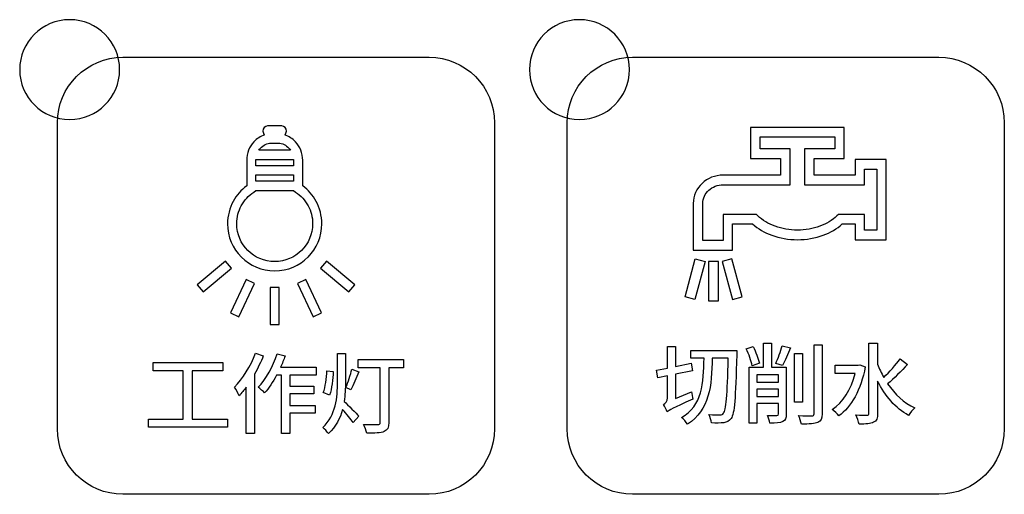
# Model space of a CAD drawing. Header units: millimetres. Extents: x 7320 to 8980, y -2461 to -1618.
# Tile 27 of 92: x 7544 to 7584, y -2251 to -2232. Entities that reach past the tile are written whole.
import ezdxf

# ---------------------------------------------------------------- set-up
doc = ezdxf.new("R2010")
doc.units = ezdxf.units.MM
doc.header["$LTSCALE"] = 3

msp = doc.modelspace()

# ---------------------------------------------------------------- linework, layer by layer
at = {"linetype": 'Continuous', "lineweight": 30}
for points, knots in [([(7546.239, -2232.463), (7547.343, -2232.463), (7548.239, -2233.359), (7548.239, -2234.463), (7548.239, -2234.463), (7548.239, -2235.567), (7547.343, -2236.463), (7546.239, -2236.463), (7546.239, -2236.463), (7545.135, -2236.463), (7544.239, -2235.567), (7544.239, -2234.463), (7544.239, -2234.463), (7544.239, -2233.359), (7545.135, -2232.463), (7546.239, -2232.463)], [0, 0, 0, 0, 0.2, 0.2, 0.2, 0.2, 0.4, 0.4, 0.4, 0.4, 0.6, 0.6, 0.6, 0.6, 1, 1, 1, 1]), ([(7566.642, -2232.463), (7567.747, -2232.463), (7568.642, -2233.359), (7568.642, -2234.463), (7568.642, -2234.463), (7568.642, -2235.567), (7567.747, -2236.463), (7566.642, -2236.463), (7566.642, -2236.463), (7565.538, -2236.463), (7564.642, -2235.567), (7564.642, -2234.463), (7564.642, -2234.463), (7564.642, -2233.359), (7565.538, -2232.463), (7566.642, -2232.463)], [0, 0, 0, 0, 0.2, 0.2, 0.2, 0.2, 0.4, 0.4, 0.4, 0.4, 0.6, 0.6, 0.6, 0.6, 1, 1, 1, 1]), ([(7548.372, -2251.468), (7548.372, -2251.468), (7560.622, -2251.468), (7560.622, -2251.468), (7560.622, -2251.468), (7562.066, -2251.468), (7563.247, -2250.287), (7563.247, -2248.843), (7563.247, -2248.843), (7563.247, -2248.843), (7563.247, -2236.593), (7563.247, -2236.593), (7563.247, -2236.593), (7563.247, -2235.149), (7562.066, -2233.968), (7560.622, -2233.968), (7560.622, -2233.968), (7560.622, -2233.968), (7548.372, -2233.968), (7548.372, -2233.968), (7548.372, -2233.968), (7546.929, -2233.968), (7545.747, -2235.149), (7545.747, -2236.593), (7545.747, -2236.593), (7545.747, -2236.593), (7545.747, -2248.843), (7545.747, -2248.843), (7545.747, -2248.843), (7545.747, -2250.287), (7546.929, -2251.468), (7548.372, -2251.468)], [0, 0, 0, 0, 0.111111, 0.111111, 0.111111, 0.111111, 0.222222, 0.222222, 0.222222, 0.222222, 0.333333, 0.333333, 0.333333, 0.333333, 0.444444, 0.444444, 0.444444, 0.444444, 0.555556, 0.555556, 0.555556, 0.555556, 0.666667, 0.666667, 0.666667, 0.666667, 0.777778, 0.777778, 0.777778, 0.777778, 1, 1, 1, 1]), ([(7568.772, -2251.468), (7568.772, -2251.468), (7581.022, -2251.468), (7581.022, -2251.468), (7581.022, -2251.468), (7582.466, -2251.468), (7583.647, -2250.287), (7583.647, -2248.843), (7583.647, -2248.843), (7583.647, -2248.843), (7583.647, -2236.593), (7583.647, -2236.593), (7583.647, -2236.593), (7583.647, -2235.149), (7582.466, -2233.968), (7581.022, -2233.968), (7581.022, -2233.968), (7581.022, -2233.968), (7568.772, -2233.968), (7568.772, -2233.968), (7568.772, -2233.968), (7567.329, -2233.968), (7566.147, -2235.149), (7566.147, -2236.593), (7566.147, -2236.593), (7566.147, -2236.593), (7566.147, -2248.843), (7566.147, -2248.843), (7566.147, -2248.843), (7566.147, -2250.287), (7567.329, -2251.468), (7568.772, -2251.468)], [0, 0, 0, 0, 0.111111, 0.111111, 0.111111, 0.111111, 0.222222, 0.222222, 0.222222, 0.222222, 0.333333, 0.333333, 0.333333, 0.333333, 0.444444, 0.444444, 0.444444, 0.444444, 0.555556, 0.555556, 0.555556, 0.555556, 0.666667, 0.666667, 0.666667, 0.666667, 0.777778, 0.777778, 0.777778, 0.777778, 1, 1, 1, 1]), ([(7554.157, -2236.719), (7554.157, -2236.719), (7554.733, -2236.719), (7554.733, -2236.719), (7554.733, -2236.719), (7554.833, -2236.719), (7554.915, -2236.811), (7554.915, -2236.922), (7554.915, -2236.922), (7554.915, -2236.922), (7554.915, -2236.922), (7554.915, -2236.922), (7554.915, -2236.922), (7554.915, -2236.986), (7554.888, -2237.043), (7554.847, -2237.08), (7554.847, -2237.08), (7555.014, -2237.131), (7555.164, -2237.228), (7555.283, -2237.358), (7555.283, -2237.358), (7555.457, -2237.548), (7555.566, -2237.809), (7555.566, -2238.094), (7555.566, -2238.094), (7555.566, -2238.094), (7555.566, -2239.114), (7555.566, -2239.114), (7555.566, -2239.114), (7555.789, -2239.279), (7555.974, -2239.493), (7556.107, -2239.739), (7556.107, -2239.739), (7556.25, -2240.005), (7556.332, -2240.309), (7556.332, -2240.632), (7556.332, -2240.632), (7556.332, -2241.153), (7556.121, -2241.624), (7555.779, -2241.966), (7555.779, -2241.966), (7555.779, -2241.966), (7555.779, -2241.965), (7555.779, -2241.965), (7555.779, -2241.965), (7555.437, -2242.307), (7554.965, -2242.519), (7554.445, -2242.519), (7554.445, -2242.519), (7553.924, -2242.519), (7553.453, -2242.307), (7553.111, -2241.966), (7553.111, -2241.966), (7552.77, -2241.624), (7552.558, -2241.153), (7552.558, -2240.632), (7552.558, -2240.632), (7552.558, -2240.309), (7552.64, -2240.005), (7552.783, -2239.739), (7552.783, -2239.739), (7552.916, -2239.493), (7553.101, -2239.279), (7553.325, -2239.114), (7553.325, -2239.114), (7553.325, -2239.114), (7553.325, -2238.094), (7553.325, -2238.094), (7553.325, -2238.094), (7553.325, -2237.809), (7553.433, -2237.548), (7553.607, -2237.358), (7553.607, -2237.358), (7553.726, -2237.228), (7553.876, -2237.131), (7554.043, -2237.08), (7554.043, -2237.08), (7554.002, -2237.043), (7553.976, -2236.986), (7553.976, -2236.922), (7553.976, -2236.922), (7553.976, -2236.922), (7553.976, -2236.922), (7553.976, -2236.922), (7553.976, -2236.922), (7553.976, -2236.811), (7554.057, -2236.719), (7554.157, -2236.719)], [0, 0, 0, 0, 0.043478, 0.043478, 0.043478, 0.043478, 0.086957, 0.086957, 0.086957, 0.086957, 0.130435, 0.130435, 0.130435, 0.130435, 0.173913, 0.173913, 0.173913, 0.173913, 0.217391, 0.217391, 0.217391, 0.217391, 0.26087, 0.26087, 0.26087, 0.26087, 0.304348, 0.304348, 0.304348, 0.304348, 0.347826, 0.347826, 0.347826, 0.347826, 0.391304, 0.391304, 0.391304, 0.391304, 0.434783, 0.434783, 0.434783, 0.434783, 0.478261, 0.478261, 0.478261, 0.478261, 0.521739, 0.521739, 0.521739, 0.521739, 0.565217, 0.565217, 0.565217, 0.565217, 0.608696, 0.608696, 0.608696, 0.608696, 0.652174, 0.652174, 0.652174, 0.652174, 0.695652, 0.695652, 0.695652, 0.695652, 0.73913, 0.73913, 0.73913, 0.73913, 0.782609, 0.782609, 0.782609, 0.782609, 0.826087, 0.826087, 0.826087, 0.826087, 0.869565, 0.869565, 0.869565, 0.869565, 0.913043, 0.913043, 0.913043, 0.913043, 1, 1, 1, 1]), ([(7573.687, -2236.777), (7573.687, -2236.777), (7577.049, -2236.777), (7577.049, -2236.777), (7577.049, -2236.777), (7577.049, -2236.777), (7577.241, -2236.777), (7577.241, -2236.777), (7577.241, -2236.777), (7577.241, -2236.777), (7577.241, -2236.969), (7577.241, -2236.969), (7577.241, -2236.969), (7577.241, -2236.969), (7577.241, -2237.826), (7577.241, -2237.826), (7577.241, -2237.826), (7577.241, -2237.826), (7577.241, -2238.017), (7577.241, -2238.017), (7577.241, -2238.017), (7577.241, -2238.017), (7577.049, -2238.017), (7577.049, -2238.017), (7577.049, -2238.017), (7577.049, -2238.017), (7576.041, -2238.017), (7576.041, -2238.017), (7576.041, -2238.017), (7576.041, -2238.017), (7576.041, -2238.687), (7576.041, -2238.687), (7576.041, -2238.687), (7576.041, -2238.687), (7577.673, -2238.687), (7577.673, -2238.687), (7577.673, -2238.687), (7577.673, -2238.687), (7577.673, -2238.25), (7577.673, -2238.25), (7577.673, -2238.25), (7577.673, -2238.25), (7577.673, -2238.058), (7577.673, -2238.058), (7577.673, -2238.058), (7577.673, -2238.058), (7577.865, -2238.058), (7577.865, -2238.058), (7577.865, -2238.058), (7577.865, -2238.058), (7578.731, -2238.058), (7578.731, -2238.058), (7578.731, -2238.058), (7578.731, -2238.058), (7578.922, -2238.058), (7578.922, -2238.058), (7578.922, -2238.058), (7578.922, -2238.058), (7578.922, -2238.25), (7578.922, -2238.25), (7578.922, -2238.25), (7578.922, -2238.25), (7578.922, -2241.081), (7578.922, -2241.081), (7578.922, -2241.081), (7578.922, -2241.081), (7578.922, -2241.273), (7578.922, -2241.273), (7578.922, -2241.273), (7578.922, -2241.273), (7578.731, -2241.273), (7578.731, -2241.273), (7578.731, -2241.273), (7578.731, -2241.273), (7577.865, -2241.273), (7577.865, -2241.273), (7577.865, -2241.273), (7577.865, -2241.273), (7577.673, -2241.273), (7577.673, -2241.273), (7577.673, -2241.273), (7577.673, -2241.273), (7577.673, -2241.081), (7577.673, -2241.081), (7577.673, -2241.081), (7577.673, -2241.081), (7577.673, -2240.644), (7577.673, -2240.644), (7577.673, -2240.644), (7577.673, -2240.644), (7577.16, -2240.644), (7577.16, -2240.644), (7577.16, -2240.644), (7576.947, -2240.835), (7576.685, -2240.988), (7576.394, -2241.095), (7576.394, -2241.095), (7576.078, -2241.211), (7575.727, -2241.273), (7575.368, -2241.273), (7575.368, -2241.273), (7575.008, -2241.273), (7574.657, -2241.211), (7574.342, -2241.095), (7574.342, -2241.095), (7574.05, -2240.988), (7573.788, -2240.835), (7573.575, -2240.644), (7573.575, -2240.644), (7573.575, -2240.644), (7572.775, -2240.644), (7572.775, -2240.644), (7572.775, -2240.644), (7572.775, -2240.644), (7572.775, -2241.501), (7572.775, -2241.501), (7572.775, -2241.501), (7572.775, -2241.501), (7572.775, -2241.693), (7572.775, -2241.693), (7572.775, -2241.693), (7572.775, -2241.693), (7572.583, -2241.693), (7572.583, -2241.693), (7572.583, -2241.693), (7572.583, -2241.693), (7571.389, -2241.693), (7571.389, -2241.693), (7571.389, -2241.693), (7571.389, -2241.693), (7571.198, -2241.693), (7571.198, -2241.693), (7571.198, -2241.693), (7571.198, -2241.693), (7571.198, -2241.501), (7571.198, -2241.501), (7571.198, -2241.501), (7571.198, -2241.501), (7571.198, -2239.831), (7571.198, -2239.831), (7571.198, -2239.831), (7571.198, -2239.831), (7571.198, -2239.831), (7571.198, -2239.831), (7571.198, -2239.831), (7571.198, -2239.831), (7571.198, -2239.825), (7571.198, -2239.825), (7571.198, -2239.825), (7571.198, -2239.825), (7571.198, -2239.823), (7571.198, -2239.823), (7571.198, -2239.823), (7571.198, -2239.508), (7571.334, -2239.222), (7571.554, -2239.016), (7571.554, -2239.016), (7571.772, -2238.813), (7572.07, -2238.687), (7572.398, -2238.687), (7572.398, -2238.687), (7572.398, -2238.687), (7572.398, -2238.688), (7572.398, -2238.688), (7572.398, -2238.688), (7572.398, -2238.688), (7572.424, -2238.688), (7572.424, -2238.688), (7572.424, -2238.688), (7572.424, -2238.688), (7572.424, -2238.687), (7572.424, -2238.687), (7572.424, -2238.687), (7572.424, -2238.687), (7573.351, -2238.687), (7573.351, -2238.687), (7573.351, -2238.687), (7573.351, -2238.687), (7574.696, -2238.687), (7574.696, -2238.687), (7574.696, -2238.687), (7574.696, -2238.687), (7574.696, -2238.017), (7574.696, -2238.017), (7574.696, -2238.017), (7574.696, -2238.017), (7573.687, -2238.017), (7573.687, -2238.017), (7573.687, -2238.017), (7573.687, -2238.017), (7573.495, -2238.017), (7573.495, -2238.017), (7573.495, -2238.017), (7573.495, -2238.017), (7573.495, -2237.826), (7573.495, -2237.826), (7573.495, -2237.826), (7573.495, -2237.826), (7573.495, -2236.969), (7573.495, -2236.969), (7573.495, -2236.969), (7573.495, -2236.969), (7573.495, -2236.777), (7573.495, -2236.777), (7573.495, -2236.777), (7573.495, -2236.777), (7573.687, -2236.777), (7573.687, -2236.777)], [0, 0, 0, 0, 0.018868, 0.018868, 0.018868, 0.018868, 0.037736, 0.037736, 0.037736, 0.037736, 0.056604, 0.056604, 0.056604, 0.056604, 0.075472, 0.075472, 0.075472, 0.075472, 0.09434, 0.09434, 0.09434, 0.09434, 0.113208, 0.113208, 0.113208, 0.113208, 0.132075, 0.132075, 0.132075, 0.132075, 0.150943, 0.150943, 0.150943, 0.150943, 0.169811, 0.169811, 0.169811, 0.169811, 0.188679, 0.188679, 0.188679, 0.188679, 0.207547, 0.207547, 0.207547, 0.207547, 0.226415, 0.226415, 0.226415, 0.226415, 0.245283, 0.245283, 0.245283, 0.245283, 0.264151, 0.264151, 0.264151, 0.264151, 0.283019, 0.283019, 0.283019, 0.283019, 0.301887, 0.301887, 0.301887, 0.301887, 0.320755, 0.320755, 0.320755, 0.320755, 0.339623, 0.339623, 0.339623, 0.339623, 0.358491, 0.358491, 0.358491, 0.358491, 0.377358, 0.377358, 0.377358, 0.377359, 0.396226, 0.396226, 0.396226, 0.396226, 0.415094, 0.415094, 0.415094, 0.415094, 0.433962, 0.433962, 0.433962, 0.433962, 0.45283, 0.45283, 0.45283, 0.45283, 0.471698, 0.471698, 0.471698, 0.471698, 0.490566, 0.490566, 0.490566, 0.490566, 0.509434, 0.509434, 0.509434, 0.509434, 0.528302, 0.528302, 0.528302, 0.528302, 0.54717, 0.54717, 0.54717, 0.54717, 0.566038, 0.566038, 0.566038, 0.566038, 0.584906, 0.584906, 0.584906, 0.584906, 0.603774, 0.603774, 0.603774, 0.603774, 0.622642, 0.622642, 0.622642, 0.622642, 0.641509, 0.641509, 0.641509, 0.641509, 0.660377, 0.660377, 0.660377, 0.660377, 0.679245, 0.679245, 0.679245, 0.679245, 0.698113, 0.698113, 0.698113, 0.698113, 0.716981, 0.716981, 0.716981, 0.716981, 0.735849, 0.735849, 0.735849, 0.735849, 0.754717, 0.754717, 0.754717, 0.754717, 0.773585, 0.773585, 0.773585, 0.773585, 0.792453, 0.792453, 0.792453, 0.792453, 0.811321, 0.811321, 0.811321, 0.811321, 0.830189, 0.830189, 0.830189, 0.830189, 0.849057, 0.849057, 0.849057, 0.849057, 0.867925, 0.867925, 0.867925, 0.867925, 0.886792, 0.886792, 0.886792, 0.886792, 0.90566, 0.90566, 0.90566, 0.90566, 0.924528, 0.924528, 0.924528, 0.924528, 0.943396, 0.943396, 0.943396, 0.943396, 0.962264, 0.962264, 0.962264, 0.962264, 1, 1, 1, 1]), ([(7576.858, -2237.16), (7576.858, -2237.16), (7573.879, -2237.16), (7573.879, -2237.16), (7573.879, -2237.16), (7573.879, -2237.16), (7573.879, -2237.634), (7573.879, -2237.634), (7573.879, -2237.634), (7573.879, -2237.634), (7574.888, -2237.634), (7574.888, -2237.634), (7574.888, -2237.634), (7574.888, -2237.634), (7575.08, -2237.634), (7575.08, -2237.634), (7575.08, -2237.634), (7575.08, -2237.634), (7575.08, -2237.826), (7575.08, -2237.826), (7575.08, -2237.826), (7575.08, -2237.826), (7575.08, -2238.879), (7575.08, -2238.879), (7575.08, -2238.879), (7575.08, -2238.879), (7575.08, -2239.071), (7575.08, -2239.071), (7575.08, -2239.071), (7575.08, -2239.071), (7574.888, -2239.071), (7574.888, -2239.071), (7574.888, -2239.071), (7574.888, -2239.071), (7573.351, -2239.071), (7573.351, -2239.071), (7573.351, -2239.071), (7573.351, -2239.071), (7572.424, -2239.071), (7572.424, -2239.071), (7572.424, -2239.071), (7572.424, -2239.071), (7572.424, -2239.07), (7572.424, -2239.07), (7572.424, -2239.07), (7572.424, -2239.07), (7572.398, -2239.07), (7572.398, -2239.07), (7572.398, -2239.07), (7572.398, -2239.07), (7572.398, -2239.071), (7572.398, -2239.071), (7572.398, -2239.071), (7572.169, -2239.071), (7571.963, -2239.156), (7571.815, -2239.295), (7571.815, -2239.295), (7571.671, -2239.43), (7571.581, -2239.617), (7571.581, -2239.823), (7571.581, -2239.823), (7571.581, -2239.823), (7571.58, -2239.823), (7571.58, -2239.823), (7571.58, -2239.823), (7571.58, -2239.823), (7571.581, -2239.829), (7571.581, -2239.829), (7571.581, -2239.829), (7571.581, -2239.829), (7571.581, -2239.831), (7571.581, -2239.831), (7571.581, -2239.831), (7571.581, -2239.831), (7571.581, -2241.309), (7571.581, -2241.309), (7571.581, -2241.309), (7571.581, -2241.309), (7572.392, -2241.309), (7572.392, -2241.309), (7572.392, -2241.309), (7572.392, -2241.309), (7572.392, -2240.452), (7572.392, -2240.452), (7572.392, -2240.452), (7572.392, -2240.452), (7572.392, -2240.26), (7572.392, -2240.26), (7572.392, -2240.26), (7572.392, -2240.26), (7572.583, -2240.26), (7572.583, -2240.26), (7572.583, -2240.26), (7572.583, -2240.26), (7573.65, -2240.26), (7573.65, -2240.26), (7573.65, -2240.26), (7573.65, -2240.26), (7573.728, -2240.26), (7573.728, -2240.26), (7573.728, -2240.26), (7573.728, -2240.26), (7573.784, -2240.315), (7573.784, -2240.315), (7573.784, -2240.315), (7573.967, -2240.494), (7574.204, -2240.637), (7574.474, -2240.735), (7574.474, -2240.735), (7574.746, -2240.835), (7575.052, -2240.89), (7575.368, -2240.89), (7575.368, -2240.89), (7575.683, -2240.89), (7575.989, -2240.835), (7576.262, -2240.735), (7576.262, -2240.735), (7576.531, -2240.637), (7576.769, -2240.494), (7576.951, -2240.315), (7576.951, -2240.315), (7576.951, -2240.315), (7577.007, -2240.26), (7577.007, -2240.26), (7577.007, -2240.26), (7577.007, -2240.26), (7577.085, -2240.26), (7577.085, -2240.26), (7577.085, -2240.26), (7577.085, -2240.26), (7577.865, -2240.26), (7577.865, -2240.26), (7577.865, -2240.26), (7577.865, -2240.26), (7578.057, -2240.26), (7578.057, -2240.26), (7578.057, -2240.26), (7578.057, -2240.26), (7578.057, -2240.452), (7578.057, -2240.452), (7578.057, -2240.452), (7578.057, -2240.452), (7578.057, -2240.89), (7578.057, -2240.89), (7578.057, -2240.89), (7578.057, -2240.89), (7578.539, -2240.89), (7578.539, -2240.89), (7578.539, -2240.89), (7578.539, -2240.89), (7578.539, -2238.442), (7578.539, -2238.442), (7578.539, -2238.442), (7578.539, -2238.442), (7578.057, -2238.442), (7578.057, -2238.442), (7578.057, -2238.442), (7578.057, -2238.442), (7578.057, -2238.879), (7578.057, -2238.879), (7578.057, -2238.879), (7578.057, -2238.879), (7578.057, -2239.071), (7578.057, -2239.071), (7578.057, -2239.071), (7578.057, -2239.071), (7577.865, -2239.071), (7577.865, -2239.071), (7577.865, -2239.071), (7577.865, -2239.071), (7575.849, -2239.071), (7575.849, -2239.071), (7575.849, -2239.071), (7575.849, -2239.071), (7575.657, -2239.071), (7575.657, -2239.071), (7575.657, -2239.071), (7575.657, -2239.071), (7575.657, -2238.879), (7575.657, -2238.879), (7575.657, -2238.879), (7575.657, -2238.879), (7575.657, -2237.826), (7575.657, -2237.826), (7575.657, -2237.826), (7575.657, -2237.826), (7575.657, -2237.634), (7575.657, -2237.634), (7575.657, -2237.634), (7575.657, -2237.634), (7575.849, -2237.634), (7575.849, -2237.634), (7575.849, -2237.634), (7575.849, -2237.634), (7576.858, -2237.634), (7576.858, -2237.634), (7576.858, -2237.634), (7576.858, -2237.634), (7576.858, -2237.16), (7576.858, -2237.16)], [0, 0, 0, 0, 0.019608, 0.019608, 0.019608, 0.019608, 0.039216, 0.039216, 0.039216, 0.039216, 0.058824, 0.058824, 0.058824, 0.058824, 0.078431, 0.078431, 0.078431, 0.078431, 0.098039, 0.098039, 0.098039, 0.098039, 0.117647, 0.117647, 0.117647, 0.117647, 0.137255, 0.137255, 0.137255, 0.137255, 0.156863, 0.156863, 0.156863, 0.156863, 0.176471, 0.176471, 0.176471, 0.176471, 0.196078, 0.196078, 0.196078, 0.196078, 0.215686, 0.215686, 0.215686, 0.215686, 0.235294, 0.235294, 0.235294, 0.235294, 0.254902, 0.254902, 0.254902, 0.254902, 0.27451, 0.27451, 0.27451, 0.27451, 0.294118, 0.294118, 0.294118, 0.294118, 0.313725, 0.313725, 0.313725, 0.313726, 0.333333, 0.333333, 0.333333, 0.333333, 0.352941, 0.352941, 0.352941, 0.352941, 0.372549, 0.372549, 0.372549, 0.372549, 0.392157, 0.392157, 0.392157, 0.392157, 0.411765, 0.411765, 0.411765, 0.411765, 0.431373, 0.431373, 0.431373, 0.431373, 0.45098, 0.45098, 0.45098, 0.45098, 0.470588, 0.470588, 0.470588, 0.470588, 0.490196, 0.490196, 0.490196, 0.490196, 0.509804, 0.509804, 0.509804, 0.509804, 0.529412, 0.529412, 0.529412, 0.529412, 0.54902, 0.54902, 0.54902, 0.54902, 0.568627, 0.568627, 0.568627, 0.568627, 0.588235, 0.588235, 0.588235, 0.588235, 0.607843, 0.607843, 0.607843, 0.607843, 0.627451, 0.627451, 0.627451, 0.627451, 0.647059, 0.647059, 0.647059, 0.647059, 0.666667, 0.666667, 0.666667, 0.666667, 0.686275, 0.686275, 0.686275, 0.686275, 0.705882, 0.705882, 0.705882, 0.705882, 0.72549, 0.72549, 0.72549, 0.72549, 0.745098, 0.745098, 0.745098, 0.745098, 0.764706, 0.764706, 0.764706, 0.764706, 0.784314, 0.784314, 0.784314, 0.784314, 0.803922, 0.803922, 0.803922, 0.803922, 0.823529, 0.823529, 0.823529, 0.823529, 0.843137, 0.843137, 0.843137, 0.843137, 0.862745, 0.862745, 0.862745, 0.862745, 0.882353, 0.882353, 0.882353, 0.882353, 0.901961, 0.901961, 0.901961, 0.901961, 0.921569, 0.921569, 0.921569, 0.921569, 0.941176, 0.941176, 0.941176, 0.941176, 0.960784, 0.960784, 0.960784, 0.960784, 1, 1, 1, 1]), ([(7555.077, -2237.688), (7555.058, -2237.658), (7555.036, -2237.63), (7555.013, -2237.605), (7555.013, -2237.605), (7554.903, -2237.485), (7554.751, -2237.41), (7554.586, -2237.41), (7554.586, -2237.41), (7554.586, -2237.41), (7554.305, -2237.41), (7554.305, -2237.41), (7554.305, -2237.41), (7554.139, -2237.41), (7553.988, -2237.485), (7553.878, -2237.605), (7553.878, -2237.605), (7553.854, -2237.63), (7553.832, -2237.658), (7553.813, -2237.688), (7553.813, -2237.688), (7553.813, -2237.688), (7555.077, -2237.688), (7555.077, -2237.688)], [0, 0, 0, 0, 0.142857, 0.142857, 0.142857, 0.142857, 0.285714, 0.285714, 0.285714, 0.285714, 0.428571, 0.428571, 0.428571, 0.428571, 0.571429, 0.571429, 0.571429, 0.571429, 0.714286, 0.714286, 0.714286, 0.714286, 1, 1, 1, 1]), ([(7555.198, -2238.312), (7555.198, -2238.312), (7555.198, -2238.094), (7555.198, -2238.094), (7555.198, -2238.094), (7555.198, -2238.081), (7555.197, -2238.068), (7555.197, -2238.055), (7555.197, -2238.055), (7555.197, -2238.055), (7553.694, -2238.055), (7553.694, -2238.055), (7553.694, -2238.055), (7553.693, -2238.068), (7553.693, -2238.081), (7553.693, -2238.094), (7553.693, -2238.094), (7553.693, -2238.094), (7553.693, -2238.312), (7553.693, -2238.312), (7553.693, -2238.312), (7553.693, -2238.312), (7555.198, -2238.312), (7555.198, -2238.312)], [0, 0, 0, 0, 0.142857, 0.142857, 0.142857, 0.142857, 0.285714, 0.285714, 0.285714, 0.285714, 0.428571, 0.428571, 0.428571, 0.428571, 0.571429, 0.571429, 0.571429, 0.571429, 0.714286, 0.714286, 0.714286, 0.714286, 1, 1, 1, 1]), ([(7555.198, -2238.935), (7555.198, -2238.935), (7555.198, -2238.679), (7555.198, -2238.679), (7555.198, -2238.679), (7555.198, -2238.679), (7553.693, -2238.679), (7553.693, -2238.679), (7553.693, -2238.679), (7553.693, -2238.679), (7553.693, -2238.935), (7553.693, -2238.935), (7553.693, -2238.935), (7553.693, -2238.935), (7555.198, -2238.935), (7555.198, -2238.935)], [0, 0, 0, 0, 0.2, 0.2, 0.2, 0.2, 0.4, 0.4, 0.4, 0.4, 0.6, 0.6, 0.6, 0.6, 1, 1, 1, 1]), ([(7555.783, -2239.912), (7555.664, -2239.69), (7555.49, -2239.501), (7555.28, -2239.363), (7555.28, -2239.363), (7555.28, -2239.363), (7555.198, -2239.308), (7555.198, -2239.308), (7555.198, -2239.308), (7555.198, -2239.308), (7555.198, -2239.303), (7555.198, -2239.303), (7555.198, -2239.303), (7555.198, -2239.303), (7553.693, -2239.303), (7553.693, -2239.303), (7553.693, -2239.303), (7553.693, -2239.303), (7553.693, -2239.308), (7553.693, -2239.308), (7553.693, -2239.308), (7553.693, -2239.308), (7553.61, -2239.363), (7553.61, -2239.363), (7553.61, -2239.363), (7553.4, -2239.501), (7553.226, -2239.69), (7553.107, -2239.912), (7553.107, -2239.912), (7552.992, -2240.126), (7552.926, -2240.371), (7552.926, -2240.632), (7552.926, -2240.632), (7552.926, -2241.051), (7553.096, -2241.431), (7553.371, -2241.706), (7553.371, -2241.706), (7553.646, -2241.981), (7554.026, -2242.151), (7554.445, -2242.151), (7554.445, -2242.151), (7554.865, -2242.151), (7555.245, -2241.981), (7555.519, -2241.706), (7555.519, -2241.706), (7555.519, -2241.706), (7555.519, -2241.706), (7555.519, -2241.706), (7555.519, -2241.706), (7555.794, -2241.431), (7555.964, -2241.051), (7555.964, -2240.632), (7555.964, -2240.632), (7555.964, -2240.371), (7555.899, -2240.126), (7555.783, -2239.912)], [0, 0, 0, 0, 0.066667, 0.066667, 0.066667, 0.066667, 0.133333, 0.133333, 0.133333, 0.133333, 0.2, 0.2, 0.2, 0.2, 0.266667, 0.266667, 0.266667, 0.266667, 0.333333, 0.333333, 0.333333, 0.333333, 0.4, 0.4, 0.4, 0.4, 0.466667, 0.466667, 0.466667, 0.466667, 0.533333, 0.533333, 0.533333, 0.533333, 0.6, 0.6, 0.6, 0.6, 0.666667, 0.666667, 0.666667, 0.666667, 0.733333, 0.733333, 0.733333, 0.733333, 0.8, 0.8, 0.8, 0.8, 0.866667, 0.866667, 0.866667, 0.866667, 1, 1, 1, 1]), ([(7552.711, -2242.414), (7552.711, -2242.414), (7551.581, -2243.363), (7551.581, -2243.363), (7551.581, -2243.363), (7551.581, -2243.363), (7551.345, -2243.081), (7551.345, -2243.081), (7551.345, -2243.081), (7551.345, -2243.081), (7552.476, -2242.133), (7552.476, -2242.133), (7552.476, -2242.133), (7552.476, -2242.133), (7552.711, -2242.414), (7552.711, -2242.414)], [0, 0, 0, 0, 0.2, 0.2, 0.2, 0.2, 0.4, 0.4, 0.4, 0.4, 0.6, 0.6, 0.6, 0.6, 1, 1, 1, 1]), ([(7556.519, -2242.133), (7556.519, -2242.133), (7557.65, -2243.081), (7557.65, -2243.081), (7557.65, -2243.081), (7557.65, -2243.081), (7557.414, -2243.363), (7557.414, -2243.363), (7557.414, -2243.363), (7557.414, -2243.363), (7556.284, -2242.414), (7556.284, -2242.414), (7556.284, -2242.414), (7556.284, -2242.414), (7556.519, -2242.133), (7556.519, -2242.133)], [0, 0, 0, 0, 0.2, 0.2, 0.2, 0.2, 0.4, 0.4, 0.4, 0.4, 0.6, 0.6, 0.6, 0.6, 1, 1, 1, 1]), ([(7571.669, -2242.145), (7571.669, -2242.145), (7571.281, -2242.042), (7571.281, -2242.042), (7571.281, -2242.042), (7571.281, -2242.042), (7570.873, -2243.567), (7570.873, -2243.567), (7570.873, -2243.567), (7570.873, -2243.567), (7571.26, -2243.671), (7571.26, -2243.671), (7571.26, -2243.671), (7571.26, -2243.671), (7571.669, -2242.145), (7571.669, -2242.145)], [0, 0, 0, 0, 0.2, 0.2, 0.2, 0.2, 0.4, 0.4, 0.4, 0.4, 0.6, 0.6, 0.6, 0.6, 1, 1, 1, 1]), ([(7571.81, -2242.145), (7571.81, -2242.145), (7572.211, -2242.145), (7572.211, -2242.145), (7572.211, -2242.145), (7572.211, -2242.145), (7572.211, -2243.724), (7572.211, -2243.724), (7572.211, -2243.724), (7572.211, -2243.724), (7571.81, -2243.724), (7571.81, -2243.724), (7571.81, -2243.724), (7571.81, -2243.724), (7571.81, -2242.145), (7571.81, -2242.145)], [0, 0, 0, 0, 0.2, 0.2, 0.2, 0.2, 0.4, 0.4, 0.4, 0.4, 0.6, 0.6, 0.6, 0.6, 1, 1, 1, 1]), ([(7572.357, -2242.145), (7572.357, -2242.145), (7572.744, -2242.042), (7572.744, -2242.042), (7572.744, -2242.042), (7572.744, -2242.042), (7573.153, -2243.567), (7573.153, -2243.567), (7573.153, -2243.567), (7573.153, -2243.567), (7572.766, -2243.671), (7572.766, -2243.671), (7572.766, -2243.671), (7572.766, -2243.671), (7572.357, -2242.145), (7572.357, -2242.145)], [0, 0, 0, 0, 0.2, 0.2, 0.2, 0.2, 0.4, 0.4, 0.4, 0.4, 0.6, 0.6, 0.6, 0.6, 1, 1, 1, 1]), ([(7553.637, -2243.024), (7553.637, -2243.024), (7553.014, -2244.362), (7553.014, -2244.362), (7553.014, -2244.362), (7553.014, -2244.362), (7552.68, -2244.206), (7552.68, -2244.206), (7552.68, -2244.206), (7552.68, -2244.206), (7553.304, -2242.869), (7553.304, -2242.869), (7553.304, -2242.869), (7553.304, -2242.869), (7553.637, -2243.024), (7553.637, -2243.024)], [0, 0, 0, 0, 0.2, 0.2, 0.2, 0.2, 0.4, 0.4, 0.4, 0.4, 0.6, 0.6, 0.6, 0.6, 1, 1, 1, 1]), ([(7555.691, -2242.869), (7555.691, -2242.869), (7556.315, -2244.206), (7556.315, -2244.206), (7556.315, -2244.206), (7556.315, -2244.206), (7555.981, -2244.362), (7555.981, -2244.362), (7555.981, -2244.362), (7555.981, -2244.362), (7555.358, -2243.024), (7555.358, -2243.024), (7555.358, -2243.024), (7555.358, -2243.024), (7555.691, -2242.869), (7555.691, -2242.869)], [0, 0, 0, 0, 0.2, 0.2, 0.2, 0.2, 0.4, 0.4, 0.4, 0.4, 0.6, 0.6, 0.6, 0.6, 1, 1, 1, 1]), ([(7554.629, -2243.186), (7554.629, -2243.186), (7554.629, -2244.662), (7554.629, -2244.662), (7554.629, -2244.662), (7554.629, -2244.662), (7554.261, -2244.662), (7554.261, -2244.662), (7554.261, -2244.662), (7554.261, -2244.662), (7554.261, -2243.186), (7554.261, -2243.186), (7554.261, -2243.186), (7554.261, -2243.186), (7554.629, -2243.186), (7554.629, -2243.186)], [0, 0, 0, 0, 0.2, 0.2, 0.2, 0.2, 0.4, 0.4, 0.4, 0.4, 0.6, 0.6, 0.6, 0.6, 1, 1, 1, 1]), ([(7574.92, -2246.373), (7574.92, -2246.373), (7574.331, -2246.373), (7574.331, -2246.373), (7574.331, -2246.373), (7574.331, -2246.373), (7574.331, -2245.414), (7574.331, -2245.414), (7574.331, -2245.414), (7574.331, -2245.414), (7574.007, -2245.414), (7574.007, -2245.414), (7574.007, -2245.414), (7574.007, -2245.414), (7574.007, -2246.373), (7574.007, -2246.373), (7574.007, -2246.373), (7574.007, -2246.373), (7573.439, -2246.373), (7573.439, -2246.373), (7573.439, -2246.373), (7573.439, -2246.373), (7573.439, -2248.624), (7573.439, -2248.624), (7573.439, -2248.624), (7573.439, -2248.624), (7573.749, -2248.624), (7573.749, -2248.624), (7573.749, -2248.624), (7573.749, -2248.624), (7573.749, -2247.834), (7573.749, -2247.834), (7573.749, -2247.834), (7573.749, -2247.834), (7574.606, -2247.834), (7574.606, -2247.834), (7574.606, -2247.834), (7574.606, -2247.834), (7574.606, -2248.25), (7574.606, -2248.25), (7574.606, -2248.25), (7574.606, -2248.299), (7574.589, -2248.313), (7574.539, -2248.317), (7574.539, -2248.317), (7574.494, -2248.317), (7574.331, -2248.317), (7574.169, -2248.31), (7574.169, -2248.31), (7574.208, -2248.391), (7574.25, -2248.529), (7574.261, -2248.613), (7574.261, -2248.613), (7574.515, -2248.617), (7574.673, -2248.61), (7574.779, -2248.557), (7574.779, -2248.557), (7574.889, -2248.511), (7574.92, -2248.416), (7574.92, -2248.257), (7574.92, -2248.257), (7574.92, -2248.257), (7574.92, -2246.373), (7574.92, -2246.373)], [0, 0, 0, 0, 0.058824, 0.058824, 0.058824, 0.058824, 0.117647, 0.117647, 0.117647, 0.117647, 0.176471, 0.176471, 0.176471, 0.176471, 0.235294, 0.235294, 0.235294, 0.235294, 0.294118, 0.294118, 0.294118, 0.294118, 0.352941, 0.352941, 0.352941, 0.352941, 0.411765, 0.411765, 0.411765, 0.411765, 0.470588, 0.470588, 0.470588, 0.470588, 0.529412, 0.529412, 0.529412, 0.529412, 0.588235, 0.588235, 0.588235, 0.588235, 0.647059, 0.647059, 0.647059, 0.647059, 0.705882, 0.705882, 0.705882, 0.705882, 0.764706, 0.764706, 0.764706, 0.764706, 0.823529, 0.823529, 0.823529, 0.823529, 0.882353, 0.882353, 0.882353, 0.882353, 1, 1, 1, 1]), ([(7576.035, -2245.481), (7576.035, -2245.481), (7576.035, -2248.239), (7576.035, -2248.239), (7576.035, -2248.239), (7576.035, -2248.303), (7576.007, -2248.324), (7575.943, -2248.324), (7575.943, -2248.324), (7575.869, -2248.328), (7575.647, -2248.328), (7575.411, -2248.317), (7575.411, -2248.317), (7575.457, -2248.409), (7575.51, -2248.564), (7575.527, -2248.656), (7575.527, -2248.656), (7575.848, -2248.656), (7576.06, -2248.645), (7576.187, -2248.592), (7576.187, -2248.592), (7576.307, -2248.539), (7576.36, -2248.444), (7576.36, -2248.239), (7576.36, -2248.239), (7576.36, -2248.239), (7576.36, -2245.481), (7576.36, -2245.481), (7576.36, -2245.481), (7576.36, -2245.481), (7576.035, -2245.481), (7576.035, -2245.481)], [0, 0, 0, 0, 0.111111, 0.111111, 0.111111, 0.111111, 0.222222, 0.222222, 0.222222, 0.222222, 0.333333, 0.333333, 0.333333, 0.333333, 0.444444, 0.444444, 0.444444, 0.444444, 0.555556, 0.555556, 0.555556, 0.555556, 0.666667, 0.666667, 0.666667, 0.666667, 0.777778, 0.777778, 0.777778, 0.777778, 1, 1, 1, 1]), ([(7579.476, -2246.049), (7579.31, -2246.282), (7579.049, -2246.571), (7578.824, -2246.786), (7578.824, -2246.786), (7578.725, -2246.617), (7578.644, -2246.44), (7578.577, -2246.26), (7578.577, -2246.26), (7578.577, -2246.26), (7578.577, -2245.417), (7578.577, -2245.417), (7578.577, -2245.417), (7578.577, -2245.417), (7578.231, -2245.417), (7578.231, -2245.417), (7578.231, -2245.417), (7578.231, -2245.417), (7578.231, -2248.222), (7578.231, -2248.222), (7578.231, -2248.222), (7578.231, -2248.282), (7578.206, -2248.299), (7578.15, -2248.299), (7578.15, -2248.299), (7578.09, -2248.303), (7577.906, -2248.303), (7577.709, -2248.292), (7577.709, -2248.292), (7577.762, -2248.391), (7577.815, -2248.56), (7577.832, -2248.659), (7577.832, -2248.659), (7578.107, -2248.659), (7578.294, -2248.645), (7578.414, -2248.585), (7578.414, -2248.585), (7578.534, -2248.529), (7578.577, -2248.423), (7578.577, -2248.222), (7578.577, -2248.222), (7578.577, -2248.222), (7578.577, -2246.934), (7578.577, -2246.934), (7578.577, -2246.934), (7578.876, -2247.53), (7579.293, -2248.028), (7579.818, -2248.306), (7579.818, -2248.306), (7579.871, -2248.208), (7579.984, -2248.074), (7580.062, -2248.007), (7580.062, -2248.007), (7579.635, -2247.809), (7579.261, -2247.46), (7578.979, -2247.04), (7578.979, -2247.04), (7579.226, -2246.832), (7579.533, -2246.528), (7579.776, -2246.264), (7579.776, -2246.264), (7579.776, -2246.264), (7579.476, -2246.049), (7579.476, -2246.049)], [0, 0, 0, 0, 0.058824, 0.058824, 0.058824, 0.058824, 0.117647, 0.117647, 0.117647, 0.117647, 0.176471, 0.176471, 0.176471, 0.176471, 0.235294, 0.235294, 0.235294, 0.235294, 0.294118, 0.294118, 0.294118, 0.294118, 0.352941, 0.352941, 0.352941, 0.352941, 0.411765, 0.411765, 0.411765, 0.411765, 0.470588, 0.470588, 0.470588, 0.470588, 0.529412, 0.529412, 0.529412, 0.529412, 0.588235, 0.588235, 0.588235, 0.588235, 0.647059, 0.647059, 0.647059, 0.647059, 0.705882, 0.705882, 0.705882, 0.705882, 0.764706, 0.764706, 0.764706, 0.764706, 0.823529, 0.823529, 0.823529, 0.823529, 0.882353, 0.882353, 0.882353, 0.882353, 1, 1, 1, 1]), ([(7553.676, -2245.818), (7553.485, -2246.333), (7553.171, -2246.848), (7552.836, -2247.18), (7552.836, -2247.18), (7552.892, -2247.254), (7552.988, -2247.437), (7553.019, -2247.518), (7553.019, -2247.518), (7553.118, -2247.416), (7553.217, -2247.3), (7553.309, -2247.173), (7553.309, -2247.173), (7553.309, -2247.173), (7553.309, -2249.035), (7553.309, -2249.035), (7553.309, -2249.035), (7553.309, -2249.035), (7553.64, -2249.035), (7553.64, -2249.035), (7553.64, -2249.035), (7553.64, -2249.035), (7553.64, -2246.654), (7553.64, -2246.654), (7553.64, -2246.654), (7553.774, -2246.418), (7553.894, -2246.164), (7553.99, -2245.917), (7553.99, -2245.917), (7553.99, -2245.917), (7553.676, -2245.818), (7553.676, -2245.818)], [0, 0, 0, 0, 0.111111, 0.111111, 0.111111, 0.111111, 0.222222, 0.222222, 0.222222, 0.222222, 0.333333, 0.333333, 0.333333, 0.333333, 0.444444, 0.444444, 0.444444, 0.444444, 0.555556, 0.555556, 0.555556, 0.555556, 0.666667, 0.666667, 0.666667, 0.666667, 0.777778, 0.777778, 0.777778, 0.777778, 1, 1, 1, 1]), ([(7556.099, -2246.696), (7556.099, -2246.696), (7556.099, -2246.382), (7556.099, -2246.382), (7556.099, -2246.382), (7556.099, -2246.382), (7554.681, -2246.382), (7554.681, -2246.382), (7554.681, -2246.382), (7554.748, -2246.234), (7554.808, -2246.079), (7554.864, -2245.927), (7554.864, -2245.927), (7554.864, -2245.927), (7554.55, -2245.843), (7554.55, -2245.843), (7554.55, -2245.843), (7554.381, -2246.351), (7554.099, -2246.859), (7553.788, -2247.183), (7553.788, -2247.183), (7553.863, -2247.233), (7553.99, -2247.349), (7554.042, -2247.405), (7554.042, -2247.405), (7554.212, -2247.219), (7554.374, -2246.972), (7554.522, -2246.696), (7554.522, -2246.696), (7554.522, -2246.696), (7554.72, -2246.696), (7554.72, -2246.696), (7554.72, -2246.696), (7554.72, -2246.696), (7554.72, -2249.039), (7554.72, -2249.039), (7554.72, -2249.039), (7554.72, -2249.039), (7555.055, -2249.039), (7555.055, -2249.039), (7555.055, -2249.039), (7555.055, -2249.039), (7555.055, -2248.22), (7555.055, -2248.22), (7555.055, -2248.22), (7555.055, -2248.22), (7556.064, -2248.22), (7556.064, -2248.22), (7556.064, -2248.22), (7556.064, -2248.22), (7556.064, -2247.913), (7556.064, -2247.913), (7556.064, -2247.913), (7556.064, -2247.913), (7555.055, -2247.913), (7555.055, -2247.913), (7555.055, -2247.913), (7555.055, -2247.913), (7555.055, -2247.444), (7555.055, -2247.444), (7555.055, -2247.444), (7555.055, -2247.444), (7556.014, -2247.444), (7556.014, -2247.444), (7556.014, -2247.444), (7556.014, -2247.444), (7556.014, -2247.144), (7556.014, -2247.144), (7556.014, -2247.144), (7556.014, -2247.144), (7555.055, -2247.144), (7555.055, -2247.144), (7555.055, -2247.144), (7555.055, -2247.144), (7555.055, -2246.696), (7555.055, -2246.696), (7555.055, -2246.696), (7555.055, -2246.696), (7556.099, -2246.696), (7556.099, -2246.696)], [0, 0, 0, 0, 0.047619, 0.047619, 0.047619, 0.047619, 0.095238, 0.095238, 0.095238, 0.095238, 0.142857, 0.142857, 0.142857, 0.142857, 0.190476, 0.190476, 0.190476, 0.190476, 0.238095, 0.238095, 0.238095, 0.238095, 0.285714, 0.285714, 0.285714, 0.285714, 0.333333, 0.333333, 0.333333, 0.333333, 0.380952, 0.380952, 0.380952, 0.380952, 0.428571, 0.428571, 0.428571, 0.428571, 0.47619, 0.47619, 0.47619, 0.47619, 0.52381, 0.52381, 0.52381, 0.52381, 0.571429, 0.571429, 0.571429, 0.571429, 0.619048, 0.619048, 0.619048, 0.619048, 0.666667, 0.666667, 0.666667, 0.666667, 0.714286, 0.714286, 0.714286, 0.714286, 0.761905, 0.761905, 0.761905, 0.761905, 0.809524, 0.809524, 0.809524, 0.809524, 0.857143, 0.857143, 0.857143, 0.857143, 0.904762, 0.904762, 0.904762, 0.904762, 1, 1, 1, 1]), ([(7557.275, -2245.829), (7557.275, -2245.829), (7556.961, -2245.829), (7556.961, -2245.829), (7556.961, -2245.829), (7556.961, -2245.829), (7556.961, -2246.968), (7556.961, -2246.968), (7556.961, -2246.968), (7556.961, -2247.596), (7556.901, -2248.28), (7556.369, -2248.792), (7556.369, -2248.792), (7556.443, -2248.841), (7556.549, -2248.961), (7556.598, -2249.039), (7556.598, -2249.039), (7556.894, -2248.757), (7557.064, -2248.425), (7557.162, -2248.076), (7557.162, -2248.076), (7557.314, -2248.245), (7557.498, -2248.464), (7557.589, -2248.591), (7557.589, -2248.591), (7557.589, -2248.591), (7557.808, -2248.34), (7557.808, -2248.34), (7557.808, -2248.34), (7557.72, -2248.242), (7557.367, -2247.878), (7557.226, -2247.751), (7557.226, -2247.751), (7557.265, -2247.494), (7557.275, -2247.226), (7557.275, -2246.968), (7557.275, -2246.968), (7557.275, -2246.968), (7557.275, -2245.829), (7557.275, -2245.829)], [0, 0, 0, 0, 0.090909, 0.090909, 0.090909, 0.090909, 0.181818, 0.181818, 0.181818, 0.181818, 0.272727, 0.272727, 0.272727, 0.272727, 0.363636, 0.363636, 0.363636, 0.363636, 0.454545, 0.454545, 0.454545, 0.454545, 0.545455, 0.545455, 0.545455, 0.545455, 0.636364, 0.636364, 0.636364, 0.636364, 0.727273, 0.727273, 0.727273, 0.727273, 0.818182, 0.818182, 0.818182, 0.818182, 1, 1, 1, 1]), ([(7570.488, -2247.633), (7570.488, -2247.633), (7570.488, -2246.655), (7570.488, -2246.655), (7570.488, -2246.655), (7570.488, -2246.655), (7571.165, -2246.518), (7571.165, -2246.518), (7571.165, -2246.518), (7571.165, -2246.518), (7571.113, -2246.222), (7571.113, -2246.222), (7571.113, -2246.222), (7571.113, -2246.222), (7570.488, -2246.349), (7570.488, -2246.349), (7570.488, -2246.349), (7570.488, -2246.349), (7570.488, -2245.555), (7570.488, -2245.555), (7570.488, -2245.555), (7570.488, -2245.555), (7570.171, -2245.555), (7570.171, -2245.555), (7570.171, -2245.555), (7570.171, -2245.555), (7570.171, -2246.412), (7570.171, -2246.412), (7570.171, -2246.412), (7570.171, -2246.412), (7569.733, -2246.5), (7569.733, -2246.5), (7569.733, -2246.5), (7569.733, -2246.5), (7569.786, -2246.8), (7569.786, -2246.8), (7569.786, -2246.8), (7569.786, -2246.8), (7570.171, -2246.722), (7570.171, -2246.722), (7570.171, -2246.722), (7570.171, -2246.722), (7570.171, -2247.601), (7570.171, -2247.601), (7570.171, -2247.601), (7570.171, -2247.749), (7570.075, -2247.837), (7570.005, -2247.873), (7570.005, -2247.873), (7570.061, -2247.943), (7570.132, -2248.084), (7570.157, -2248.165), (7570.157, -2248.165), (7570.234, -2248.095), (7570.358, -2248.028), (7571.183, -2247.654), (7571.183, -2247.654), (7571.162, -2247.583), (7571.141, -2247.453), (7571.13, -2247.361), (7571.13, -2247.361), (7571.13, -2247.361), (7570.488, -2247.633), (7570.488, -2247.633)], [0, 0, 0, 0, 0.058824, 0.058824, 0.058824, 0.058824, 0.117647, 0.117647, 0.117647, 0.117647, 0.176471, 0.176471, 0.176471, 0.176471, 0.235294, 0.235294, 0.235294, 0.235294, 0.294118, 0.294118, 0.294118, 0.294118, 0.352941, 0.352941, 0.352941, 0.352941, 0.411765, 0.411765, 0.411765, 0.411765, 0.470588, 0.470588, 0.470588, 0.470588, 0.529412, 0.529412, 0.529412, 0.529412, 0.588235, 0.588235, 0.588235, 0.588235, 0.647059, 0.647059, 0.647059, 0.647059, 0.705882, 0.705882, 0.705882, 0.705882, 0.764706, 0.764706, 0.764706, 0.764706, 0.823529, 0.823529, 0.823529, 0.823529, 0.882353, 0.882353, 0.882353, 0.882353, 1, 1, 1, 1]), ([(7571.102, -2245.703), (7571.102, -2245.703), (7571.102, -2246.013), (7571.102, -2246.013), (7571.102, -2246.013), (7571.102, -2246.013), (7571.631, -2246.013), (7571.631, -2246.013), (7571.631, -2246.013), (7571.613, -2247.015), (7571.561, -2247.922), (7570.728, -2248.395), (7570.728, -2248.395), (7570.809, -2248.455), (7570.915, -2248.571), (7570.964, -2248.656), (7570.964, -2248.656), (7571.857, -2248.112), (7571.934, -2247.114), (7571.959, -2246.013), (7571.959, -2246.013), (7571.959, -2246.013), (7572.598, -2246.013), (7572.598, -2246.013), (7572.598, -2246.013), (7572.562, -2247.523), (7572.513, -2248.102), (7572.407, -2248.225), (7572.407, -2248.225), (7572.368, -2248.278), (7572.337, -2248.292), (7572.27, -2248.292), (7572.27, -2248.292), (7572.192, -2248.292), (7572.019, -2248.289), (7571.822, -2248.275), (7571.822, -2248.275), (7571.878, -2248.37), (7571.92, -2248.515), (7571.924, -2248.606), (7571.924, -2248.606), (7572.111, -2248.617), (7572.301, -2248.62), (7572.421, -2248.603), (7572.421, -2248.603), (7572.545, -2248.585), (7572.629, -2248.546), (7572.711, -2248.426), (7572.711, -2248.426), (7572.852, -2248.239), (7572.89, -2247.643), (7572.936, -2245.876), (7572.936, -2245.876), (7572.94, -2245.83), (7572.94, -2245.703), (7572.94, -2245.703), (7572.94, -2245.703), (7572.94, -2245.703), (7571.102, -2245.703), (7571.102, -2245.703)], [0, 0, 0, 0, 0.0625, 0.0625, 0.0625, 0.0625, 0.125, 0.125, 0.125, 0.125, 0.1875, 0.1875, 0.1875, 0.1875, 0.25, 0.25, 0.25, 0.25, 0.3125, 0.3125, 0.3125, 0.3125, 0.375, 0.375, 0.375, 0.375, 0.4375, 0.4375, 0.4375, 0.4375, 0.5, 0.5, 0.5, 0.5, 0.5625, 0.5625, 0.5625, 0.5625, 0.625, 0.625, 0.625, 0.625, 0.6875, 0.6875, 0.6875, 0.6875, 0.75, 0.75, 0.75, 0.75, 0.8125, 0.8125, 0.8125, 0.8125, 0.875, 0.875, 0.875, 0.875, 1, 1, 1, 1]), ([(7573.844, -2246.211), (7573.802, -2246.031), (7573.696, -2245.759), (7573.594, -2245.551), (7573.594, -2245.551), (7573.594, -2245.551), (7573.322, -2245.643), (7573.322, -2245.643), (7573.322, -2245.643), (7573.421, -2245.855), (7573.52, -2246.137), (7573.555, -2246.317), (7573.555, -2246.317), (7573.555, -2246.317), (7573.844, -2246.211), (7573.844, -2246.211)], [0, 0, 0, 0, 0.2, 0.2, 0.2, 0.2, 0.4, 0.4, 0.4, 0.4, 0.6, 0.6, 0.6, 0.6, 1, 1, 1, 1]), ([(7574.776, -2246.306), (7574.871, -2246.13), (7574.987, -2245.848), (7575.086, -2245.601), (7575.086, -2245.601), (7575.086, -2245.601), (7574.755, -2245.52), (7574.755, -2245.52), (7574.755, -2245.52), (7574.702, -2245.738), (7574.592, -2246.042), (7574.501, -2246.232), (7574.501, -2246.232), (7574.501, -2246.232), (7574.776, -2246.306), (7574.776, -2246.306)], [0, 0, 0, 0, 0.2, 0.2, 0.2, 0.2, 0.4, 0.4, 0.4, 0.4, 0.6, 0.6, 0.6, 0.6, 1, 1, 1, 1]), ([(7575.573, -2245.834), (7575.573, -2245.834), (7575.256, -2245.834), (7575.256, -2245.834), (7575.256, -2245.834), (7575.256, -2245.834), (7575.256, -2247.777), (7575.256, -2247.777), (7575.256, -2247.777), (7575.256, -2247.777), (7575.573, -2247.777), (7575.573, -2247.777), (7575.573, -2247.777), (7575.573, -2247.777), (7575.573, -2245.834), (7575.573, -2245.834)], [0, 0, 0, 0, 0.2, 0.2, 0.2, 0.2, 0.4, 0.4, 0.4, 0.4, 0.6, 0.6, 0.6, 0.6, 1, 1, 1, 1]), ([(7551.145, -2248.457), (7551.145, -2248.457), (7551.145, -2246.524), (7551.145, -2246.524), (7551.145, -2246.524), (7551.145, -2246.524), (7552.372, -2246.524), (7552.372, -2246.524), (7552.372, -2246.524), (7552.372, -2246.524), (7552.372, -2246.185), (7552.372, -2246.185), (7552.372, -2246.185), (7552.372, -2246.185), (7549.585, -2246.185), (7549.585, -2246.185), (7549.585, -2246.185), (7549.585, -2246.185), (7549.585, -2246.524), (7549.585, -2246.524), (7549.585, -2246.524), (7549.585, -2246.524), (7550.778, -2246.524), (7550.778, -2246.524), (7550.778, -2246.524), (7550.778, -2246.524), (7550.778, -2248.457), (7550.778, -2248.457), (7550.778, -2248.457), (7550.778, -2248.457), (7549.398, -2248.457), (7549.398, -2248.457), (7549.398, -2248.457), (7549.398, -2248.457), (7549.398, -2248.785), (7549.398, -2248.785), (7549.398, -2248.785), (7549.398, -2248.785), (7552.556, -2248.785), (7552.556, -2248.785), (7552.556, -2248.785), (7552.556, -2248.785), (7552.556, -2248.457), (7552.556, -2248.457), (7552.556, -2248.457), (7552.556, -2248.457), (7551.145, -2248.457), (7551.145, -2248.457)], [0, 0, 0, 0, 0.076923, 0.076923, 0.076923, 0.076923, 0.153846, 0.153846, 0.153846, 0.153846, 0.230769, 0.230769, 0.230769, 0.230769, 0.307692, 0.307692, 0.307692, 0.307692, 0.384615, 0.384615, 0.384615, 0.384615, 0.461538, 0.461538, 0.461538, 0.461538, 0.538462, 0.538462, 0.538462, 0.538462, 0.615385, 0.615385, 0.615385, 0.615385, 0.692308, 0.692308, 0.692308, 0.692308, 0.769231, 0.769231, 0.769231, 0.769231, 0.846154, 0.846154, 0.846154, 0.846154, 1, 1, 1, 1]), ([(7559.597, -2246.076), (7559.597, -2246.076), (7557.787, -2246.076), (7557.787, -2246.076), (7557.787, -2246.076), (7557.787, -2246.076), (7557.787, -2246.397), (7557.787, -2246.397), (7557.787, -2246.397), (7557.787, -2246.397), (7558.665, -2246.397), (7558.665, -2246.397), (7558.665, -2246.397), (7558.665, -2246.397), (7558.665, -2248.587), (7558.665, -2248.587), (7558.665, -2248.587), (7558.665, -2248.654), (7558.641, -2248.675), (7558.574, -2248.675), (7558.574, -2248.675), (7558.496, -2248.679), (7558.238, -2248.683), (7557.998, -2248.668), (7557.998, -2248.668), (7558.055, -2248.764), (7558.115, -2248.926), (7558.133, -2249.021), (7558.133, -2249.021), (7558.461, -2249.021), (7558.686, -2249.018), (7558.824, -2248.958), (7558.824, -2248.958), (7558.965, -2248.901), (7559.014, -2248.795), (7559.014, -2248.591), (7559.014, -2248.591), (7559.014, -2248.591), (7559.014, -2246.397), (7559.014, -2246.397), (7559.014, -2246.397), (7559.014, -2246.397), (7559.597, -2246.397), (7559.597, -2246.397), (7559.597, -2246.397), (7559.597, -2246.397), (7559.597, -2246.076), (7559.597, -2246.076)], [0, 0, 0, 0, 0.076923, 0.076923, 0.076923, 0.076923, 0.153846, 0.153846, 0.153846, 0.153846, 0.230769, 0.230769, 0.230769, 0.230769, 0.307692, 0.307692, 0.307692, 0.307692, 0.384615, 0.384615, 0.384615, 0.384615, 0.461538, 0.461538, 0.461538, 0.461538, 0.538462, 0.538462, 0.538462, 0.538462, 0.615385, 0.615385, 0.615385, 0.615385, 0.692308, 0.692308, 0.692308, 0.692308, 0.769231, 0.769231, 0.769231, 0.769231, 0.846154, 0.846154, 0.846154, 0.846154, 1, 1, 1, 1]), ([(7577.861, -2246.278), (7577.861, -2246.278), (7577.801, -2246.292), (7577.801, -2246.292), (7577.801, -2246.292), (7577.801, -2246.292), (7576.876, -2246.292), (7576.876, -2246.292), (7576.876, -2246.292), (7576.876, -2246.292), (7576.876, -2246.624), (7576.876, -2246.624), (7576.876, -2246.624), (7576.876, -2246.624), (7577.681, -2246.624), (7577.681, -2246.624), (7577.681, -2246.624), (7577.518, -2247.28), (7577.187, -2247.788), (7576.76, -2248.07), (7576.76, -2248.07), (7576.841, -2248.123), (7576.968, -2248.25), (7577.024, -2248.328), (7577.024, -2248.328), (7577.518, -2247.968), (7577.913, -2247.29), (7578.079, -2246.363), (7578.079, -2246.363), (7578.079, -2246.363), (7577.861, -2246.278), (7577.861, -2246.278)], [0, 0, 0, 0, 0.111111, 0.111111, 0.111111, 0.111111, 0.222222, 0.222222, 0.222222, 0.222222, 0.333333, 0.333333, 0.333333, 0.333333, 0.444444, 0.444444, 0.444444, 0.444444, 0.555556, 0.555556, 0.555556, 0.555556, 0.666667, 0.666667, 0.666667, 0.666667, 0.777778, 0.777778, 0.777778, 0.777778, 1, 1, 1, 1]), ([(7556.538, -2246.524), (7556.524, -2246.809), (7556.475, -2247.176), (7556.39, -2247.395), (7556.39, -2247.395), (7556.39, -2247.395), (7556.644, -2247.494), (7556.644, -2247.494), (7556.644, -2247.494), (7556.729, -2247.236), (7556.781, -2246.848), (7556.785, -2246.555), (7556.785, -2246.555), (7556.785, -2246.555), (7556.538, -2246.524), (7556.538, -2246.524)], [0, 0, 0, 0, 0.2, 0.2, 0.2, 0.2, 0.4, 0.4, 0.4, 0.4, 0.6, 0.6, 0.6, 0.6, 1, 1, 1, 1]), ([(7557.498, -2247.278), (7557.589, -2247.095), (7557.706, -2246.806), (7557.808, -2246.562), (7557.808, -2246.562), (7557.808, -2246.562), (7557.533, -2246.46), (7557.533, -2246.46), (7557.533, -2246.46), (7557.483, -2246.675), (7557.378, -2246.993), (7557.296, -2247.187), (7557.296, -2247.187), (7557.296, -2247.187), (7557.498, -2247.278), (7557.498, -2247.278)], [0, 0, 0, 0, 0.2, 0.2, 0.2, 0.2, 0.4, 0.4, 0.4, 0.4, 0.6, 0.6, 0.6, 0.6, 1, 1, 1, 1]), ([(7574.606, -2246.68), (7574.606, -2246.68), (7574.606, -2246.98), (7574.606, -2246.98), (7574.606, -2246.98), (7574.606, -2246.98), (7573.749, -2246.98), (7573.749, -2246.98), (7573.749, -2246.98), (7573.749, -2246.98), (7573.749, -2246.68), (7573.749, -2246.68), (7573.749, -2246.68), (7573.749, -2246.68), (7574.606, -2246.68), (7574.606, -2246.68)], [0, 0, 0, 0, 0.2, 0.2, 0.2, 0.2, 0.4, 0.4, 0.4, 0.4, 0.6, 0.6, 0.6, 0.6, 1, 1, 1, 1]), ([(7573.749, -2247.555), (7573.749, -2247.555), (7573.749, -2247.259), (7573.749, -2247.259), (7573.749, -2247.259), (7573.749, -2247.259), (7574.606, -2247.259), (7574.606, -2247.259), (7574.606, -2247.259), (7574.606, -2247.259), (7574.606, -2247.555), (7574.606, -2247.555), (7574.606, -2247.555), (7574.606, -2247.555), (7573.749, -2247.555), (7573.749, -2247.555)], [0, 0, 0, 0, 0.2, 0.2, 0.2, 0.2, 0.4, 0.4, 0.4, 0.4, 0.6, 0.6, 0.6, 0.6, 1, 1, 1, 1])]:
    msp.add_open_spline(points, degree=3, knots=knots, dxfattribs=at)

doc.saveas('drawing.dxf')
